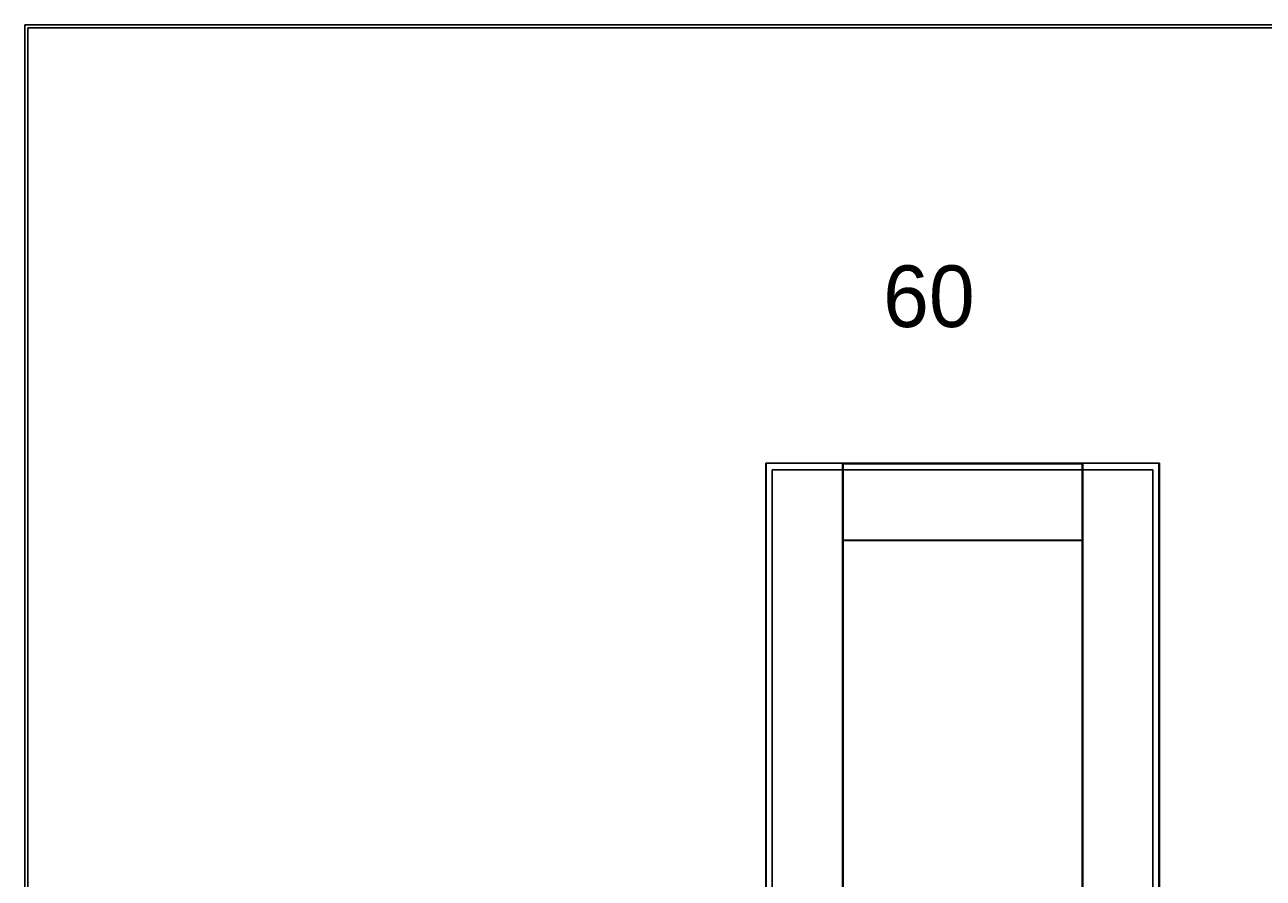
# Model space of a CAD drawing. Header units: millimetres. Extents: x 0 to 17620, y 0 to 4200.
# Tile 3 of 20: x 0 to 2010, y 2815 to 4200. Entities that reach past the tile are written whole.
import ezdxf
from ezdxf.lldxf.tags import DXFTag

# ---------------------------------------------------------------- set-up
doc = ezdxf.new("R2010")
doc.units = ezdxf.units.MM
for name, color, linetype in [('1', 250, 'Continuous'), ('151', 250, 'Continuous'), ('256', 250, 'Continuous')]:
    doc.layers.add(name, color=color, linetype=linetype)
doc.styles.add('Montserrat', font='Montserrat-Regular.ttf')
tags = doc.linetypes.add('DASHED', pattern=[25.72, 12.86, -12.86]).pattern_tags.tags
tags[6:7] = [DXFTag(74, 4), DXFTag(75, 0), DXFTag(340, '0'), DXFTag(46, 0.0), DXFTag(50, 0.0), DXFTag(44, 0.0), DXFTag(45, 0.0)]
tags[4:5] = [DXFTag(74, 4), DXFTag(75, 0), DXFTag(340, '0'), DXFTag(46, 0.0), DXFTag(50, 0.0), DXFTag(44, 0.0), DXFTag(45, 0.0)]

msp = doc.modelspace()

# ---------------------------------------------------------------- linework, layer by layer
at = {"layer": '151', "linetype": 'Continuous'}
for p, q in [((1202.4, 3488.7), (1203.3, 3488.7)), ((1202.4, 1461.7), (1202.4, 3488.7)), ((1327.1, 3488.7), (1203.3, 3488.7)), ((1203.3, 1461.7), (1203.3, 3488.7)), ((1327.1, 3488.7), (1327.9, 3488.7)), ((1327.1, 3488.7), (1327.1, 2576.7)), ((1327.9, 3488.7), (1715.9, 3488.7)), ((1327.9, 2576.7), (1327.9, 3488.7)), ((1327.9, 3487.9), (1715.9, 3487.9)), ((1715.9, 1461.7), (1715.9, 3488.7)), ((1715.9, 3488.7), (1716.8, 3488.7)), ((1716.8, 3488.7), (1840.6, 3488.7)), ((1716.8, 1461.7), (1716.8, 3488.7)), ((1840.6, 3488.7), (1841.4, 3488.7)), ((1840.6, 3488.7), (1840.6, 1461.7)), ((1841.4, 1461.7), (1841.4, 3488.7)), ((1715.9, 3364.1), (1327.9, 3364.1)), ((1327.9, 3363.2), (1715.9, 3363.2))]:
    msp.add_line(p, q, dxfattribs=at)
at = {"layer": '151', "linetype": 'DASHED'}
for p, q in [((1838.4, 3488.7), (1205.4, 3488.7)), ((1212.9, 3478.2), (1212.9, 1461.7)), ((1830.9, 3478.2), (1212.9, 3478.2)), ((1830.9, 3478.2), (1830.9, 1461.7)), ((1841.4, 1464.7), (1841.4, 3485.7))]:
    msp.add_line(p, q, dxfattribs=at)
at = {"layer": '256', "linetype": 'Continuous'}
for p, q in [((0, 4200), (11880, 4200)), ((0, 0), (0, 4200)), ((5, 4195), (11875, 4195)), ((5, 5), (5, 4195))]:
    msp.add_line(p, q, dxfattribs=at)

# ---------------------------------------------------------------- texts
at = {"layer": '1', "linetype": 'Continuous', "insert": (1392.9, 3708.2), "char_height": 2, "attachment_point": 7, "line_spacing_factor": 1.076592, "style": 'Montserrat'}
msp.add_mtext('\\fMontserrat|b0|i0;\\W1.0000;\\H100.00;60\\H2.00;', dxfattribs=at)

doc.saveas('drawing.dxf')
